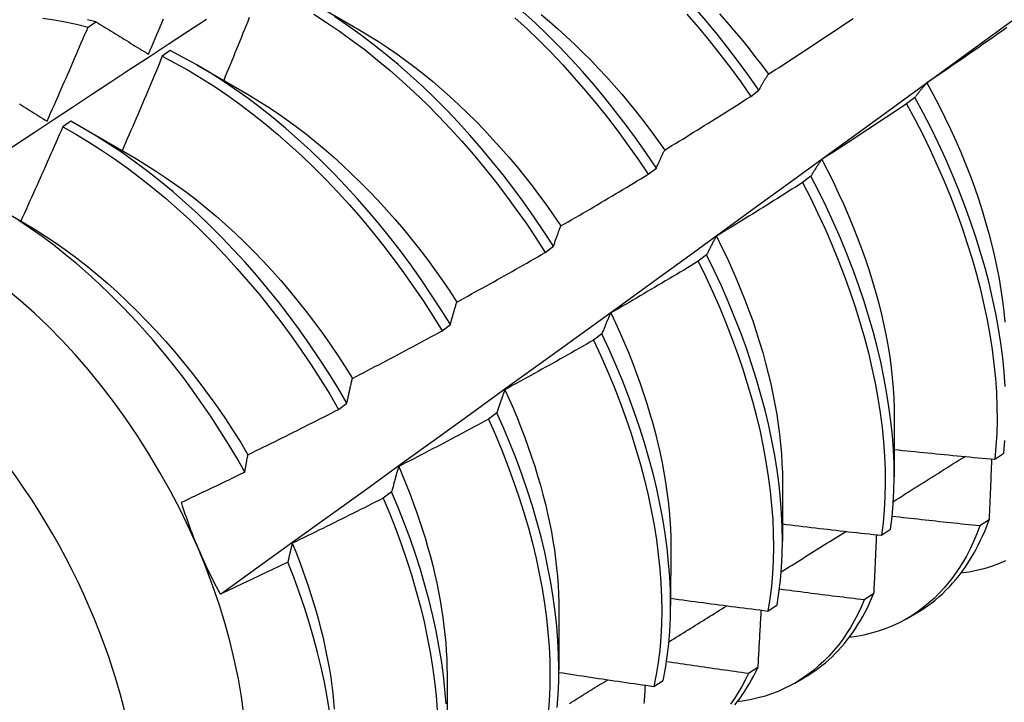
# Model space of a CAD drawing. Header units: inches. Extents: x 25 to 728, y 80 to 333.
# Tile 120 of 160: x 671.768 to 672.074, y 284.774 to 284.987. Entities that reach past the tile are written whole.
import ezdxf

# ---------------------------------------------------------------- set-up
doc = ezdxf.new("R2010")
doc.units = ezdxf.units.IN
doc.header["$MEASUREMENT"] = 0
doc.layers.add('Visible Edges(ANSI)', color=7, linetype='Continuous', lineweight=25)
doc.layers.add('Visible Tangent Edges(ANSI)', color=7, linetype='Continuous', lineweight=25)

msp = doc.modelspace()

# ---------------------------------------------------------------- linework, layer by layer
at = {"layer": 'Visible Edges(ANSI)'}
for p, q in [((671.85753, 284.99299), (671.8735, 284.98376)), ((671.78884, 284.98471), (671.79132, 284.98639)), ((671.81444, 284.97743), (671.81196, 284.97567)), ((671.82273, 284.97296), (671.8387, 284.96372)), ((671.99516, 284.96319), (671.99771, 284.96514)), ((672.04628, 284.96284), (672.04369, 284.96088)), ((671.78344, 284.95542), (671.78096, 284.95365)), ((671.78794, 284.95292), (671.8039, 284.94368)), ((671.96321, 284.9389), (671.96577, 284.94084)), ((672.01389, 284.93832), (672.0113, 284.93636)), ((671.76096, 284.92835), (671.7691, 284.92364)), ((671.93118, 284.91455), (671.93375, 284.9165)), ((671.98141, 284.91378), (671.97881, 284.91181)), ((671.89907, 284.89015), (671.90164, 284.8921)), ((671.94883, 284.88921), (671.94622, 284.88724)), ((671.86687, 284.8657), (671.86945, 284.86766)), ((671.91615, 284.86463), (671.91353, 284.86266)), ((672.03985, 284.86313), (672.03982, 284.84467)), ((672.07115, 284.85016), (672.07396, 284.85206)), ((672.00505, 284.84309), (672.00502, 284.82463)), ((671.88337, 284.84003), (671.88074, 284.83806)), ((672.06936, 284.83125), (672.06649, 284.8294)), ((672.03588, 284.82648), (672.03871, 284.82837)), ((671.97025, 284.82305), (671.97023, 284.80459)), ((672.03341, 284.8082), (672.03052, 284.80636)), ((672.00051, 284.80289), (672.00334, 284.80478)), ((671.93545, 284.80301), (671.93543, 284.78455)), ((672.0437, 284.80049), (672.04648, 284.80209)), ((671.99734, 284.78526), (671.99445, 284.78343)), ((671.90065, 284.78297), (671.90063, 284.76451)), ((671.96501, 284.77941), (671.96785, 284.78128)), ((672.0089, 284.78045), (672.01169, 284.78205))]:
    msp.add_line(p, q, dxfattribs=at)
at = {"layer": 'Visible Edges(ANSI)', "flags": 128}
for points in [[(671.99771, 284.96514), (671.99459, 284.96959), (671.99137, 284.97398), (671.98808, 284.97829), (671.98471, 284.98252), (671.98127, 284.98666), (671.97775, 284.99071)], [(671.7748, 284.98753), (671.77826, 284.98703), (671.78176, 284.9864), (671.78528, 284.98562), (671.78884, 284.98471)], [(671.83904, 284.98773), (671.83855, 284.98651), (671.83806, 284.98528), (671.83756, 284.98405), (671.83707, 284.98283), (671.83657, 284.9816), (671.83608, 284.98037), (671.83558, 284.97915), (671.83508, 284.97792), (671.83458, 284.9767), (671.83408, 284.97547), (671.83358, 284.97425), (671.83308, 284.97303), (671.83258, 284.9718), (671.83208, 284.97058), (671.83157, 284.96935), (671.83107, 284.96813)], [(671.85911, 284.98878), (671.86313, 284.9862), (671.86713, 284.98349), (671.87111, 284.98063), (671.87507, 284.97763), (671.87899, 284.9745), (671.88288, 284.97124), (671.88673, 284.96786), (671.89053, 284.96435), (671.89429, 284.96073), (671.89799, 284.95699), (671.90163, 284.95315), (671.90522, 284.9492), (671.90874, 284.94516), (671.91218, 284.94102), (671.91556, 284.9368), (671.91885, 284.93249), (671.92207, 284.9281), (671.9252, 284.92365), (671.92824, 284.91913), (671.93118, 284.91455)], [(671.93375, 284.9165), (671.93079, 284.92107), (671.92775, 284.92559), (671.92461, 284.93004), (671.92139, 284.93442), (671.91809, 284.93872), (671.91471, 284.94294), (671.91126, 284.94707), (671.90773, 284.95111), (671.90415, 284.95505), (671.9005, 284.95888), (671.89679, 284.96261), (671.89303, 284.96622), (671.88922, 284.96972), (671.88537, 284.9731), (671.88148, 284.97635), (671.87755, 284.97947), (671.8736, 284.98245), (671.86961, 284.9853), (671.86561, 284.98801)], [(671.92175, 284.98769), (671.92555, 284.98418), (671.92931, 284.98055), (671.93301, 284.97681), (671.93665, 284.97296), (671.94023, 284.969), (671.94374, 284.96495), (671.94718, 284.96081), (671.95055, 284.95658), (671.95384, 284.95227), (671.95705, 284.94788), (671.96018, 284.94342), (671.96321, 284.9389)], [(671.96577, 284.94084), (671.96273, 284.94536), (671.9596, 284.94982), (671.95638, 284.9542), (671.95309, 284.95851), (671.94971, 284.96273), (671.94626, 284.96687), (671.94274, 284.97091), (671.93916, 284.97485), (671.93551, 284.9787), (671.93181, 284.98243), (671.92805, 284.98605), (671.92425, 284.98956)], [(671.9299, 284.98866), (671.93253, 284.98645), (671.93514, 284.98417), (671.93773, 284.98184), (671.94029, 284.97944), (671.94282, 284.97698), (671.94533, 284.97446), (671.9478, 284.97189), (671.95024, 284.96925), (671.95265, 284.96657), (671.95502, 284.96383), (671.95735, 284.96105), (671.95964, 284.95821), (671.96189, 284.95534), (671.96409, 284.95242), (671.96626, 284.94946), (671.96838, 284.94646)], [(671.97524, 284.98881), (671.97875, 284.98475), (671.98218, 284.9806), (671.98555, 284.97637), (671.98884, 284.97205), (671.99204, 284.96766), (671.99516, 284.96319)], [(671.9854, 284.98886), (671.98768, 284.9863), (671.98993, 284.9837), (671.99215, 284.98105), (671.99433, 284.97837), (671.99647, 284.97564), (671.99858, 284.97288), (672.00064, 284.97007)], [(671.73027, 284.92423), (671.73623, 284.9282), (671.7422, 284.93217), (671.74816, 284.93614), (671.75413, 284.9401), (671.76009, 284.94405), (671.76606, 284.948), (671.77202, 284.95195), (671.77799, 284.95589), (671.78396, 284.95983), (671.78993, 284.96376), (671.7959, 284.96769), (671.80187, 284.97161), (671.80785, 284.97553), (671.81382, 284.97945), (671.81979, 284.98336), (671.82577, 284.98727)], [(671.77609, 284.95548), (671.77663, 284.95669), (671.77717, 284.95791), (671.77771, 284.95912), (671.77825, 284.96034), (671.77878, 284.96155), (671.77932, 284.96277), (671.77986, 284.96399), (671.78039, 284.9652), (671.78093, 284.96642), (671.78146, 284.96764), (671.78199, 284.96885), (671.78252, 284.97007), (671.78306, 284.97129), (671.78359, 284.97251), (671.78411, 284.97373), (671.78464, 284.97494), (671.78517, 284.97616), (671.7857, 284.97738), (671.78622, 284.9786), (671.78675, 284.97982), (671.78727, 284.98104), (671.78779, 284.98226), (671.78832, 284.98348), (671.78884, 284.98471)], [(671.79132, 284.98639), (671.78869, 284.98707)], [(671.79132, 284.98639), (671.792, 284.98598), (671.79267, 284.98556), (671.79335, 284.98515), (671.79402, 284.98473), (671.7947, 284.98431), (671.79537, 284.9839), (671.79605, 284.98348), (671.79673, 284.98306), (671.79741, 284.98264), (671.79809, 284.98222), (671.79877, 284.98181), (671.79945, 284.98139), (671.80013, 284.98096), (671.80082, 284.98054), (671.8015, 284.98012), (671.80219, 284.9797), (671.80287, 284.97928), (671.80356, 284.97886), (671.80425, 284.97843), (671.80494, 284.97801), (671.80563, 284.97758), (671.80632, 284.97716), (671.80701, 284.97673), (671.8077, 284.97631)], [(671.8077, 284.97631), (671.80822, 284.97753), (671.80874, 284.97875), (671.80925, 284.97997), (671.80977, 284.98119), (671.81029, 284.98242), (671.8108, 284.98364), (671.81132, 284.98486), (671.81183, 284.98609), (671.81234, 284.98731)], [(671.83005, 284.80817), (671.84136, 284.8163), (671.85265, 284.82442), (671.86394, 284.83255), (671.87521, 284.84068), (671.88648, 284.84881), (671.89773, 284.85693), (671.90897, 284.86506), (671.92021, 284.87318), (671.93143, 284.8813), (671.94264, 284.88942), (671.95385, 284.89754), (671.96504, 284.90566), (671.97622, 284.91377), (671.9874, 284.92189), (671.99856, 284.93), (672.00972, 284.93811), (672.02086, 284.94621), (672.032, 284.95432), (672.04313, 284.96242), (672.05425, 284.97051), (672.06536, 284.97861), (672.07646, 284.9867)], [(672.00064, 284.97007), (672.00175, 284.97079), (672.00285, 284.9715), (672.00396, 284.97221), (672.00506, 284.97293), (672.00617, 284.97364), (672.00727, 284.97436), (672.00837, 284.97508), (672.00948, 284.9758), (672.01058, 284.97652), (672.01168, 284.97724), (672.01278, 284.97796), (672.01388, 284.97868), (672.01498, 284.97941), (672.01608, 284.98013), (672.01718, 284.98086), (672.01827, 284.98158), (672.01937, 284.98231), (672.02046, 284.98304), (672.02156, 284.98377), (672.02265, 284.9845), (672.02375, 284.98523), (672.02484, 284.98597), (672.02593, 284.9867), (672.02703, 284.98743)], [(672.07492, 284.9846), (672.07384, 284.98384), (672.07276, 284.98308), (672.07168, 284.98232), (672.07061, 284.98156), (672.06953, 284.9808), (672.06844, 284.98005), (672.06736, 284.97929), (672.06628, 284.97854), (672.0652, 284.97778), (672.06412, 284.97703), (672.06303, 284.97628), (672.06195, 284.97553), (672.06086, 284.97478), (672.05978, 284.97403), (672.05869, 284.97329), (672.0576, 284.97254), (672.05651, 284.9718), (672.05543, 284.97105), (672.05434, 284.97031), (672.05325, 284.96957), (672.05216, 284.96883), (672.05107, 284.96809), (672.04997, 284.96735)], [(671.8735, 284.98376), (671.87637, 284.98206), (671.87924, 284.98027), (671.88209, 284.97839), (671.88494, 284.97644), (671.88777, 284.9744), (671.89058, 284.97228), (671.89338, 284.97008), (671.89615, 284.96781), (671.8989, 284.96546), (671.90163, 284.96303), (671.90433, 284.96054), (671.907, 284.95797), (671.90964, 284.95534), (671.91224, 284.95265), (671.91481, 284.9499), (671.91735, 284.94708), (671.91984, 284.94422), (671.92229, 284.9413), (671.92471, 284.93833), (671.92707, 284.93531), (671.92939, 284.93224), (671.93166, 284.92914), (671.93388, 284.92599), (671.93605, 284.92281)], [(671.81196, 284.97567), (671.81145, 284.97444), (671.81094, 284.97322), (671.81042, 284.97199), (671.80991, 284.97076), (671.8094, 284.96953), (671.80888, 284.9683), (671.80836, 284.96707), (671.80785, 284.96585), (671.80733, 284.96462), (671.80681, 284.96339), (671.80629, 284.96216), (671.80577, 284.96094), (671.80525, 284.95971), (671.80473, 284.95848), (671.80421, 284.95726), (671.80369, 284.95603), (671.80316, 284.95481), (671.80264, 284.95358), (671.80211, 284.95236), (671.80159, 284.95113), (671.80106, 284.94991), (671.80053, 284.94869), (671.8, 284.94746), (671.79947, 284.94624)], [(671.81196, 284.97567), (671.816, 284.97356), (671.82004, 284.9713), (671.82407, 284.96889), (671.82809, 284.96632), (671.8321, 284.96361), (671.83608, 284.96076), (671.84003, 284.95778), (671.84396, 284.95465), (671.84785, 284.9514), (671.8517, 284.94802), (671.85551, 284.94453), (671.85927, 284.94091), (671.86297, 284.93718), (671.86662, 284.93334), (671.87021, 284.9294), (671.87373, 284.92536), (671.87718, 284.92123), (671.88056, 284.91701), (671.88386, 284.91271), (671.88708, 284.90833), (671.89021, 284.90388), (671.89326, 284.89936), (671.89621, 284.89478), (671.89907, 284.89015)], [(671.90164, 284.8921), (671.89878, 284.89673), (671.89582, 284.9013), (671.89277, 284.90582), (671.88962, 284.91026), (671.8864, 284.91464), (671.88309, 284.91893), (671.87971, 284.92315), (671.87625, 284.92727), (671.87272, 284.9313), (671.86913, 284.93524), (671.86548, 284.93907), (671.86177, 284.94279), (671.85801, 284.9464), (671.8542, 284.94989), (671.85034, 284.95325), (671.84645, 284.9565), (671.84252, 284.95961), (671.83856, 284.96259), (671.83458, 284.96543), (671.83057, 284.96812), (671.82655, 284.97068), (671.82252, 284.97308), (671.81848, 284.97533), (671.81444, 284.97743)], [(671.99771, 284.96514), (671.99783, 284.96535), (671.99794, 284.96557), (671.99806, 284.96579), (671.99818, 284.966), (671.9983, 284.96622), (671.99842, 284.96643), (671.99854, 284.96664), (671.99866, 284.96685), (671.99878, 284.96706), (671.9989, 284.96727), (671.99902, 284.96748), (671.99914, 284.96768), (671.99926, 284.96789), (671.99939, 284.96809), (671.99951, 284.9683), (671.99963, 284.9685), (671.99976, 284.9687), (671.99988, 284.9689), (672.00001, 284.9691), (672.00013, 284.9693), (672.00026, 284.96949), (672.00039, 284.96969), (672.00051, 284.96988), (672.00064, 284.97007)], [(672.04997, 284.96735), (672.04981, 284.96717), (672.04965, 284.96699), (672.04949, 284.96682), (672.04934, 284.96664), (672.04918, 284.96646), (672.04902, 284.96628), (672.04886, 284.96609), (672.04871, 284.96591), (672.04855, 284.96573), (672.04839, 284.96554), (672.04824, 284.96535), (672.04809, 284.96517), (672.04793, 284.96498), (672.04778, 284.96479), (672.04763, 284.9646), (672.04747, 284.96441), (672.04732, 284.96421), (672.04717, 284.96402), (672.04702, 284.96383), (672.04687, 284.96363), (672.04672, 284.96343), (672.04658, 284.96324), (672.04643, 284.96304), (672.04628, 284.96284)], [(672.04997, 284.96735), (672.05192, 284.96379), (672.0538, 284.96021), (672.0556, 284.95661), (672.05733, 284.953), (672.05897, 284.94938), (672.06054, 284.94576), (672.06204, 284.94212), (672.06345, 284.93849), (672.06478, 284.93486), (672.06603, 284.93124), (672.0672, 284.92762), (672.06828, 284.92403), (672.06929, 284.92044), (672.07021, 284.91688), (672.07104, 284.91334), (672.07179, 284.90983), (672.07246, 284.90635), (672.07303, 284.90291), (672.07352, 284.8995), (672.07393, 284.89614), (672.07424, 284.89282)], [(671.83869, 284.96372), (671.8417, 284.96193), (671.84469, 284.96004), (671.84768, 284.95806), (671.85065, 284.95598), (671.85361, 284.95382), (671.85655, 284.95157), (671.85947, 284.94923), (671.86237, 284.94681), (671.86524, 284.94432), (671.86809, 284.94174), (671.8709, 284.9391), (671.87369, 284.93638), (671.87643, 284.93359), (671.87914, 284.93073), (671.88181, 284.92782), (671.88444, 284.92484), (671.88702, 284.9218), (671.88956, 284.9187), (671.89205, 284.91555), (671.89448, 284.91235), (671.89686, 284.90911), (671.89918, 284.90581), (671.90144, 284.90248), (671.90365, 284.8991)], [(671.96838, 284.94646), (671.9695, 284.94715), (671.97062, 284.94784), (671.97174, 284.94852), (671.97287, 284.94921), (671.97399, 284.9499), (671.97511, 284.95059), (671.97623, 284.95128), (671.97734, 284.95198), (671.97846, 284.95267), (671.97958, 284.95336), (671.9807, 284.95406), (671.98181, 284.95476), (671.98293, 284.95545), (671.98404, 284.95615), (671.98516, 284.95685), (671.98627, 284.95755), (671.98738, 284.95825), (671.9885, 284.95896), (671.98961, 284.95966), (671.99072, 284.96036), (671.99183, 284.96107), (671.99294, 284.96178), (671.99405, 284.96248), (671.99516, 284.96319)], [(671.76745, 284.96082), (671.76811, 284.96041), (671.76877, 284.96), (671.76943, 284.95959), (671.77009, 284.95919), (671.77076, 284.95878), (671.77142, 284.95837), (671.77209, 284.95795), (671.77275, 284.95754), (671.77342, 284.95713), (671.77408, 284.95672), (671.77475, 284.95631), (671.77542, 284.95589), (671.77609, 284.95548)], [(672.04369, 284.96088), (672.0426, 284.96014), (672.0415, 284.95941), (672.04041, 284.95867), (672.03931, 284.95794), (672.03822, 284.95721), (672.03712, 284.95648), (672.03602, 284.95575), (672.03492, 284.95502), (672.03382, 284.95429), (672.03272, 284.95356), (672.03162, 284.95284), (672.03052, 284.95211), (672.02942, 284.95139), (672.02832, 284.95067), (672.02721, 284.94994), (672.02611, 284.94922), (672.02501, 284.9485), (672.0239, 284.94779), (672.02279, 284.94707), (672.02169, 284.94635), (672.02058, 284.94564), (672.01947, 284.94492), (672.01837, 284.94421), (672.01726, 284.9435)], [(672.04369, 284.96088), (672.04624, 284.95611), (672.04869, 284.95132), (672.05102, 284.9465), (672.05324, 284.94167), (672.05535, 284.93681), (672.05733, 284.93196), (672.0592, 284.9271), (672.06094, 284.92225), (672.06256, 284.9174), (672.06406, 284.91258), (672.06542, 284.90778), (672.06666, 284.90301), (672.06777, 284.89827), (672.06874, 284.89358), (672.06959, 284.88893), (672.0703, 284.88433), (672.07087, 284.8798), (672.07132, 284.87533), (672.07162, 284.87093), (672.0718, 284.8666), (672.07183, 284.86236), (672.07174, 284.8582), (672.07151, 284.85413), (672.07115, 284.85016)], [(672.07439, 284.87286), (672.07407, 284.87726), (672.07362, 284.88174), (672.07303, 284.88628), (672.07231, 284.89088), (672.07146, 284.89553), (672.07047, 284.90023), (672.06935, 284.90497), (672.06811, 284.90974), (672.06673, 284.91454), (672.06523, 284.91937), (672.0636, 284.92421), (672.06185, 284.92907), (672.05997, 284.93393), (672.05798, 284.93878), (672.05586, 284.94363), (672.05363, 284.94847), (672.05129, 284.95329), (672.04884, 284.95808), (672.04628, 284.96284)], [(671.86945, 284.86766), (671.86668, 284.87234), (671.86381, 284.87696), (671.86084, 284.88153), (671.85778, 284.88604), (671.85464, 284.89049), (671.85141, 284.89485), (671.8481, 284.89915), (671.84471, 284.90336), (671.84125, 284.90747), (671.83772, 284.9115), (671.83412, 284.91543), (671.83046, 284.91925), (671.82675, 284.92297), (671.82298, 284.92657), (671.81917, 284.93005), (671.81531, 284.93341), (671.81142, 284.93665), (671.80749, 284.93975), (671.80353, 284.94272), (671.79954, 284.94555), (671.79554, 284.94824), (671.79152, 284.95078), (671.78748, 284.95318), (671.78344, 284.95542)], [(671.78096, 284.95365), (671.78043, 284.95243), (671.77989, 284.9512), (671.77936, 284.94998), (671.77882, 284.94875), (671.77828, 284.94753), (671.77774, 284.94631), (671.7772, 284.94508), (671.77666, 284.94386), (671.77612, 284.94264), (671.77558, 284.94141), (671.77504, 284.94019), (671.7745, 284.93897), (671.77395, 284.93775), (671.77341, 284.93653), (671.77286, 284.9353), (671.77231, 284.93408), (671.77177, 284.93286), (671.77122, 284.93164), (671.77067, 284.93042), (671.77012, 284.9292), (671.76957, 284.92798), (671.76902, 284.92676), (671.76847, 284.92554), (671.76791, 284.92433)], [(671.78096, 284.95365), (671.785, 284.9514), (671.78903, 284.94899), (671.79306, 284.94644), (671.79706, 284.94374), (671.80104, 284.9409), (671.805, 284.93792), (671.80893, 284.9348), (671.81282, 284.93156), (671.81668, 284.92819), (671.82049, 284.9247), (671.82425, 284.92109), (671.82796, 284.91736), (671.83161, 284.91353), (671.8352, 284.9096), (671.83872, 284.90556), (671.84218, 284.90144), (671.84556, 284.89722), (671.84887, 284.89293), (671.85209, 284.88855), (671.85523, 284.8841), (671.85828, 284.87959), (671.86124, 284.87501), (671.86411, 284.87038), (671.86687, 284.8657)], [(671.96577, 284.94084), (671.96587, 284.94109), (671.96598, 284.94133), (671.96608, 284.94158), (671.96619, 284.94182), (671.96629, 284.94207), (671.9664, 284.94231), (671.9665, 284.94255), (671.96661, 284.94279), (671.96672, 284.94303), (671.96683, 284.94326), (671.96693, 284.9435), (671.96704, 284.94373), (671.96715, 284.94397), (671.96726, 284.9442), (671.96737, 284.94443), (671.96748, 284.94466), (671.96759, 284.94489), (671.9677, 284.94512), (671.96781, 284.94535), (671.96792, 284.94557), (671.96804, 284.9458), (671.96815, 284.94602), (671.96826, 284.94624), (671.96838, 284.94646)], [(671.8039, 284.94368), (671.80704, 284.9418), (671.81018, 284.93983), (671.8133, 284.93775), (671.81641, 284.93557), (671.81951, 284.9333), (671.82258, 284.93094), (671.82563, 284.92848), (671.82865, 284.92593), (671.83164, 284.9233), (671.8346, 284.92058), (671.83753, 284.91778), (671.84042, 284.91491), (671.84326, 284.91195), (671.84606, 284.90892), (671.84882, 284.90582), (671.85153, 284.90266), (671.85419, 284.89943), (671.85679, 284.89614), (671.85934, 284.89279), (671.86183, 284.8894), (671.86426, 284.88595), (671.86663, 284.88246), (671.86893, 284.87892), (671.87117, 284.87535)], [(672.01726, 284.9435), (672.01711, 284.94329), (672.01696, 284.94309), (672.01682, 284.94288), (672.01667, 284.94268), (672.01653, 284.94247), (672.01639, 284.94226), (672.01624, 284.94205), (672.0161, 284.94184), (672.01596, 284.94163), (672.01582, 284.94141), (672.01568, 284.9412), (672.01553, 284.94098), (672.01539, 284.94077), (672.01526, 284.94055), (672.01512, 284.94033), (672.01498, 284.94011), (672.01484, 284.93989), (672.0147, 284.93967), (672.01457, 284.93945), (672.01443, 284.93923), (672.0143, 284.939), (672.01416, 284.93878), (672.01403, 284.93855), (672.01389, 284.93832)], [(672.01726, 284.9435), (672.01905, 284.94007), (672.02077, 284.93664), (672.02242, 284.93318), (672.02401, 284.92972), (672.02552, 284.92625), (672.02697, 284.92278), (672.02834, 284.91931), (672.02965, 284.91584), (672.03087, 284.91237), (672.03203, 284.90891), (672.0331, 284.90547), (672.0341, 284.90204), (672.03503, 284.89863), (672.03587, 284.89523), (672.03664, 284.89187), (672.03732, 284.88853), (672.03792, 284.88522), (672.03844, 284.88194), (672.03888, 284.8787), (672.03924, 284.8755), (672.03951, 284.87234), (672.03971, 284.86922), (672.03982, 284.86615), (672.03985, 284.86313)], [(671.93605, 284.92281), (671.93719, 284.92346), (671.93832, 284.92412), (671.93946, 284.92478), (671.9406, 284.92545), (671.94173, 284.92611), (671.94287, 284.92677), (671.94401, 284.92744), (671.94514, 284.9281), (671.94627, 284.92877), (671.94741, 284.92944), (671.94854, 284.93011), (671.94967, 284.93078), (671.95081, 284.93145), (671.95194, 284.93212), (671.95307, 284.93279), (671.9542, 284.93347), (671.95533, 284.93414), (671.95645, 284.93482), (671.95758, 284.93549), (671.95871, 284.93617), (671.95984, 284.93685), (671.96096, 284.93753), (671.96209, 284.93821), (671.96321, 284.9389)], [(672.0113, 284.93636), (672.01019, 284.93565), (672.00907, 284.93494), (672.00796, 284.93423), (672.00685, 284.93353), (672.00574, 284.93282), (672.00462, 284.93212), (672.00351, 284.93142), (672.00239, 284.93071), (672.00127, 284.93001), (672.00016, 284.92931), (671.99904, 284.92861), (671.99792, 284.92792), (671.9968, 284.92722), (671.99568, 284.92652), (671.99456, 284.92583), (671.99344, 284.92513), (671.99232, 284.92444), (671.9912, 284.92375), (671.99008, 284.92306), (671.98896, 284.92237), (671.98783, 284.92168), (671.98671, 284.92099), (671.98558, 284.92031), (671.98446, 284.91962)], [(672.0113, 284.93636), (672.01375, 284.93157), (672.01609, 284.92675), (672.01831, 284.92191), (672.02043, 284.91706), (672.02242, 284.91221), (672.02429, 284.90735), (672.02604, 284.90249), (672.02767, 284.89765), (672.02917, 284.89283), (672.03055, 284.88802), (672.03179, 284.88325), (672.03291, 284.87851), (672.03389, 284.87381), (672.03474, 284.86916), (672.03546, 284.86457), (672.03604, 284.86003), (672.03649, 284.85555), (672.03681, 284.85115), (672.03699, 284.84681), (672.03704, 284.84257), (672.03695, 284.8384), (672.03673, 284.83433), (672.03637, 284.83035), (672.03588, 284.82648)], [(672.03871, 284.82837), (672.03919, 284.83225), (672.03953, 284.83624), (672.03974, 284.84032), (672.03982, 284.84449), (672.03977, 284.84874), (672.03957, 284.85308), (672.03925, 284.85749), (672.03879, 284.86197), (672.03819, 284.86651), (672.03747, 284.87111), (672.0366, 284.87577), (672.03561, 284.88047), (672.03449, 284.88521), (672.03323, 284.88999), (672.03185, 284.89479), (672.03034, 284.89962), (672.0287, 284.90446), (672.02694, 284.90932), (672.02506, 284.91418), (672.02306, 284.91903), (672.02093, 284.92388), (672.0187, 284.92872), (672.01635, 284.93353), (672.01389, 284.93832)], [(671.83765, 284.84618), (671.83516, 284.85055), (671.83258, 284.85488), (671.82991, 284.85916), (671.82716, 284.86338), (671.82432, 284.86755), (671.82141, 284.87166), (671.81841, 284.8757), (671.81535, 284.87965), (671.81223, 284.88353), (671.80905, 284.88731), (671.80581, 284.891), (671.80251, 284.89459), (671.79916, 284.89809), (671.79577, 284.90149), (671.79232, 284.90477), (671.78884, 284.90795), (671.78531, 284.91102), (671.78174, 284.91397), (671.77815, 284.9168), (671.77455, 284.91949), (671.77092, 284.92205), (671.76728, 284.92448)], [(671.7691, 284.92364), (671.77238, 284.92169), (671.77565, 284.91962), (671.77891, 284.91745), (671.78214, 284.91516), (671.78536, 284.91277), (671.78856, 284.91028), (671.79173, 284.90768), (671.79487, 284.90499), (671.79797, 284.9022), (671.80104, 284.89932), (671.80408, 284.89635), (671.80707, 284.8933), (671.81001, 284.89017), (671.81291, 284.88696), (671.81576, 284.88368), (671.81855, 284.88034), (671.82129, 284.87693), (671.82397, 284.87346), (671.82658, 284.86993), (671.82914, 284.86635), (671.83162, 284.86272), (671.83403, 284.85904), (671.83637, 284.85533), (671.83863, 284.85157)], [(671.93375, 284.9165), (671.93384, 284.91677), (671.93393, 284.91705), (671.93402, 284.91732), (671.93412, 284.91759), (671.93421, 284.91786), (671.9343, 284.91813), (671.93439, 284.9184), (671.93449, 284.91867), (671.93458, 284.91894), (671.93468, 284.9192), (671.93477, 284.91947), (671.93487, 284.91973), (671.93496, 284.91999), (671.93506, 284.92025), (671.93516, 284.92051), (671.93525, 284.92077), (671.93535, 284.92103), (671.93545, 284.92129), (671.93555, 284.92154), (671.93565, 284.9218), (671.93575, 284.92205), (671.93585, 284.9223), (671.93595, 284.92256), (671.93605, 284.92281)], [(671.98446, 284.91962), (671.98433, 284.91939), (671.98419, 284.91916), (671.98406, 284.91892), (671.98393, 284.91869), (671.9838, 284.91845), (671.98367, 284.91822), (671.98354, 284.91798), (671.98341, 284.91774), (671.98328, 284.9175), (671.98315, 284.91726), (671.98302, 284.91702), (671.9829, 284.91678), (671.98277, 284.91653), (671.98264, 284.91629), (671.98252, 284.91604), (671.98239, 284.91579), (671.98227, 284.91555), (671.98214, 284.9153), (671.98202, 284.91505), (671.9819, 284.91479), (671.98177, 284.91454), (671.98165, 284.91429), (671.98153, 284.91403), (671.98141, 284.91378)], [(671.98446, 284.91962), (671.9861, 284.91634), (671.98767, 284.91305), (671.98919, 284.90975), (671.99064, 284.90645), (671.99202, 284.90314), (671.99334, 284.89983), (671.99459, 284.89653), (671.99578, 284.89322), (671.99689, 284.88993), (671.99793, 284.88664), (671.9989, 284.88337), (671.9998, 284.88011), (672.00063, 284.87687), (672.00139, 284.87365), (672.00208, 284.87045), (672.0027, 284.86728), (672.00324, 284.86413), (672.00372, 284.86101), (672.00412, 284.85793), (672.00445, 284.85488), (672.0047, 284.85187), (672.00489, 284.8489), (672.005, 284.84597), (672.00503, 284.84309)], [(671.90365, 284.8991), (671.9048, 284.89973), (671.90595, 284.90036), (671.90711, 284.901), (671.90826, 284.90163), (671.90941, 284.90227), (671.91056, 284.90291), (671.91171, 284.90354), (671.91286, 284.90418), (671.91401, 284.90482), (671.91516, 284.90546), (671.91631, 284.90611), (671.91746, 284.90675), (671.9186, 284.90739), (671.91975, 284.90804), (671.9209, 284.90868), (671.92204, 284.90933), (671.92319, 284.90998), (671.92433, 284.91063), (671.92548, 284.91128), (671.92662, 284.91193), (671.92776, 284.91258), (671.9289, 284.91324), (671.93004, 284.91389), (671.93118, 284.91455)], [(671.97881, 284.91181), (671.97768, 284.91113), (671.97655, 284.91045), (671.97542, 284.90977), (671.97429, 284.90909), (671.97316, 284.90841), (671.97203, 284.90774), (671.9709, 284.90706), (671.96977, 284.90638), (671.96864, 284.90571), (671.9675, 284.90504), (671.96637, 284.90437), (671.96523, 284.90369), (671.9641, 284.90303), (671.96296, 284.90236), (671.96183, 284.90169), (671.96069, 284.90102), (671.95955, 284.90036), (671.95842, 284.89969), (671.95728, 284.89903), (671.95614, 284.89837), (671.955, 284.89771), (671.95386, 284.89705), (671.95272, 284.89639), (671.95158, 284.89573)], [(671.97881, 284.91181), (671.98115, 284.907), (671.98339, 284.90216), (671.98551, 284.89731), (671.98751, 284.89246), (671.98939, 284.8876), (671.99115, 284.88274), (671.99278, 284.8779), (671.99429, 284.87307), (671.99567, 284.86827), (671.99692, 284.86349), (671.99805, 284.85875), (671.99904, 284.85405), (671.9999, 284.8494), (672.00062, 284.8448), (672.00121, 284.84025), (672.00167, 284.83577), (672.002, 284.83137), (672.00219, 284.82703), (672.00224, 284.82278), (672.00216, 284.81861), (672.00195, 284.81453), (672.0016, 284.81055), (672.00112, 284.80667), (672.00051, 284.80289)], [(672.00334, 284.80478), (672.00394, 284.80856), (672.00441, 284.81245), (672.00475, 284.81644), (672.00495, 284.82052), (672.00502, 284.8247), (672.00496, 284.82896), (672.00476, 284.8333), (672.00443, 284.83771), (672.00396, 284.8422), (672.00336, 284.84674), (672.00262, 284.85135), (672.00175, 284.85601), (672.00075, 284.86071), (671.99962, 284.86545), (671.99835, 284.87023), (671.99696, 284.87504), (671.99544, 284.87987), (671.9938, 284.88471), (671.99203, 284.88957), (671.99014, 284.89442), (671.98813, 284.89928), (671.98601, 284.90413), (671.98376, 284.90896), (671.98141, 284.91378)], [(671.90164, 284.8921), (671.90172, 284.8924), (671.9018, 284.89271), (671.90188, 284.89301), (671.90196, 284.89331), (671.90204, 284.89361), (671.90212, 284.89391), (671.9022, 284.89421), (671.90229, 284.89451), (671.90237, 284.8948), (671.90245, 284.8951), (671.90253, 284.89539), (671.90262, 284.89568), (671.9027, 284.89597), (671.90278, 284.89626), (671.90287, 284.89655), (671.90295, 284.89684), (671.90304, 284.89713), (671.90312, 284.89741), (671.90321, 284.8977), (671.9033, 284.89798), (671.90338, 284.89826), (671.90347, 284.89854), (671.90356, 284.89882), (671.90365, 284.8991)], [(671.95158, 284.89573), (671.95146, 284.89547), (671.95134, 284.89521), (671.95122, 284.89495), (671.9511, 284.89468), (671.95098, 284.89442), (671.95086, 284.89416), (671.95074, 284.89389), (671.95063, 284.89362), (671.95051, 284.89336), (671.9504, 284.89309), (671.95028, 284.89282), (671.95017, 284.89255), (671.95005, 284.89227), (671.94994, 284.892), (671.94983, 284.89173), (671.94971, 284.89145), (671.9496, 284.89118), (671.94949, 284.8909), (671.94938, 284.89062), (671.94927, 284.89034), (671.94916, 284.89006), (671.94905, 284.88978), (671.94894, 284.88949), (671.94883, 284.88921)], [(671.95158, 284.89573), (671.95306, 284.8926), (671.95449, 284.88946), (671.95586, 284.88632), (671.95718, 284.88317), (671.95843, 284.88003), (671.95962, 284.87688), (671.96075, 284.87374), (671.96182, 284.8706), (671.96283, 284.86747), (671.96378, 284.86435), (671.96467, 284.86124), (671.96549, 284.85815), (671.96625, 284.85508), (671.96694, 284.85202), (671.96757, 284.84899), (671.96814, 284.84598), (671.96864, 284.84299), (671.96907, 284.84004), (671.96944, 284.83711), (671.96974, 284.83422), (671.96997, 284.83137), (671.97014, 284.82855), (671.97024, 284.82577), (671.97026, 284.82304)], [(671.87117, 284.87535), (671.87234, 284.87596), (671.87351, 284.87656), (671.87468, 284.87717), (671.87585, 284.87778), (671.87701, 284.87839), (671.87818, 284.879), (671.87934, 284.87961), (671.88051, 284.88022), (671.88167, 284.88083), (671.88284, 284.88144), (671.884, 284.88206), (671.88516, 284.88267), (671.88633, 284.88329), (671.88749, 284.88391), (671.88865, 284.88453), (671.88981, 284.88515), (671.89097, 284.88577), (671.89213, 284.88639), (671.89329, 284.88702), (671.89444, 284.88764), (671.8956, 284.88826), (671.89676, 284.88889), (671.89792, 284.88952), (671.89907, 284.89015)], [(671.94622, 284.88724), (671.94508, 284.88659), (671.94393, 284.88594), (671.94279, 284.88528), (671.94164, 284.88463), (671.94049, 284.88398), (671.93935, 284.88333), (671.9382, 284.88268), (671.93705, 284.88203), (671.9359, 284.88139), (671.93476, 284.88074), (671.93361, 284.8801), (671.93246, 284.87946), (671.93131, 284.87881), (671.93015, 284.87817), (671.929, 284.87753), (671.92785, 284.87689), (671.9267, 284.87625), (671.92554, 284.87562), (671.92439, 284.87498), (671.92323, 284.87435), (671.92208, 284.87371), (671.92092, 284.87308), (671.91977, 284.87245), (671.91861, 284.87182)], [(671.94622, 284.88724), (671.94846, 284.88241), (671.95058, 284.87756), (671.95259, 284.8727), (671.95448, 284.86785), (671.95625, 284.86299), (671.95789, 284.85815), (671.9594, 284.85332), (671.96079, 284.84851), (671.96205, 284.84374), (671.96318, 284.83899), (671.96418, 284.83429), (671.96505, 284.82963), (671.96578, 284.82503), (671.96638, 284.82048), (671.96685, 284.816), (671.96718, 284.81159), (671.96738, 284.80725), (671.96744, 284.80299), (671.96737, 284.79881), (671.96716, 284.79473), (671.96682, 284.79074), (671.96635, 284.78686), (671.96575, 284.78308), (671.96501, 284.77941)], [(671.96785, 284.78128), (671.96858, 284.78496), (671.96918, 284.78875), (671.96964, 284.79264), (671.96997, 284.79664), (671.97016, 284.80073), (671.97023, 284.80491), (671.97015, 284.80917), (671.96995, 284.81352), (671.9696, 284.81794), (671.96913, 284.82243), (671.96852, 284.82698), (671.96777, 284.83159), (671.9669, 284.83625), (671.96589, 284.84095), (671.96475, 284.8457), (671.96348, 284.85048), (671.96208, 284.85528), (671.96055, 284.86011), (671.9589, 284.86496), (671.95713, 284.86981), (671.95523, 284.87467), (671.95321, 284.87953), (671.95108, 284.88438), (671.94883, 284.88921)], [(671.86945, 284.86766), (671.86952, 284.868), (671.86959, 284.86833), (671.86965, 284.86866), (671.86972, 284.86899), (671.86979, 284.86932), (671.86986, 284.86965), (671.86993, 284.86997), (671.87, 284.8703), (671.87007, 284.87062), (671.87014, 284.87095), (671.87021, 284.87127), (671.87028, 284.87159), (671.87036, 284.87191), (671.87043, 284.87223), (671.8705, 284.87255), (671.87058, 284.87286), (671.87065, 284.87318), (671.87072, 284.87349), (671.8708, 284.87381), (671.87087, 284.87412), (671.87095, 284.87443), (671.87102, 284.87474), (671.8711, 284.87505), (671.87117, 284.87535)], [(671.91861, 284.87182), (671.9185, 284.87153), (671.91839, 284.87124), (671.91829, 284.87095), (671.91818, 284.87066), (671.91807, 284.87037), (671.91797, 284.87008), (671.91786, 284.86979), (671.91776, 284.86949), (671.91765, 284.86919), (671.91755, 284.8689), (671.91745, 284.8686), (671.91734, 284.8683), (671.91724, 284.868), (671.91714, 284.8677), (671.91704, 284.8674), (671.91694, 284.86709), (671.91684, 284.86679), (671.91674, 284.86648), (671.91664, 284.86618), (671.91654, 284.86587), (671.91644, 284.86556), (671.91634, 284.86525), (671.91625, 284.86494), (671.91615, 284.86463)], [(671.91861, 284.87182), (671.91996, 284.86884), (671.92125, 284.86586), (671.9225, 284.86287), (671.92369, 284.85988), (671.92482, 284.8569), (671.9259, 284.85392), (671.92693, 284.85094), (671.9279, 284.84797), (671.92882, 284.84501), (671.92968, 284.84206), (671.93047, 284.83913), (671.93122, 284.83621), (671.9319, 284.8333), (671.93252, 284.83042), (671.93308, 284.82756), (671.93358, 284.82472), (671.93402, 284.8219), (671.93441, 284.81911), (671.93473, 284.81635), (671.93499, 284.81361), (671.9352, 284.81091), (671.93534, 284.80825), (671.93542, 284.80561), (671.93545, 284.80302)], [(671.83863, 284.85157), (671.83981, 284.85215), (671.84099, 284.85273), (671.84217, 284.8533), (671.84336, 284.85388), (671.84454, 284.85447), (671.84572, 284.85505), (671.8469, 284.85563), (671.84808, 284.85621), (671.84925, 284.8568), (671.85043, 284.85739), (671.85161, 284.85797), (671.85279, 284.85856), (671.85396, 284.85915), (671.85514, 284.85974), (671.85632, 284.86033), (671.85749, 284.86093), (671.85867, 284.86152), (671.85984, 284.86211), (671.86101, 284.86271), (671.86219, 284.86331), (671.86336, 284.8639), (671.86453, 284.8645), (671.8657, 284.8651), (671.86687, 284.8657)], [(671.91353, 284.86266), (671.91237, 284.86203), (671.91121, 284.8614), (671.91005, 284.86078), (671.90889, 284.86016), (671.90773, 284.85953), (671.90657, 284.85891), (671.9054, 284.85829), (671.90424, 284.85767), (671.90308, 284.85705), (671.90191, 284.85643), (671.90075, 284.85582), (671.89958, 284.8552), (671.89842, 284.85459), (671.89725, 284.85397), (671.89608, 284.85336), (671.89492, 284.85275), (671.89375, 284.85214), (671.89258, 284.85153), (671.89141, 284.85092), (671.89024, 284.85032), (671.88907, 284.84971), (671.8879, 284.84911), (671.88673, 284.8485), (671.88556, 284.8479)], [(671.91353, 284.86266), (671.91566, 284.85781), (671.91768, 284.85295), (671.91957, 284.8481), (671.92135, 284.84324), (671.92299, 284.8384), (671.92452, 284.83357), (671.92592, 284.82876), (671.92718, 284.82398), (671.92832, 284.81923), (671.92933, 284.81453), (671.9302, 284.80987), (671.93095, 284.80526), (671.93155, 284.80071), (671.93203, 284.79622), (671.93237, 284.79181), (671.93257, 284.78746), (671.93264, 284.7832), (671.93258, 284.77902), (671.93238, 284.77493), (671.93205, 284.77094)], [(671.93486, 284.77284), (671.93518, 284.77684), (671.93537, 284.78093), (671.93543, 284.78512), (671.93535, 284.78939), (671.93513, 284.79374), (671.93478, 284.79816), (671.9343, 284.80266), (671.93368, 284.80721), (671.93293, 284.81182), (671.93204, 284.81648), (671.93102, 284.82119), (671.92988, 284.82594), (671.9286, 284.83072), (671.92719, 284.83553), (671.92566, 284.84036), (671.924, 284.84521), (671.92222, 284.85006), (671.92031, 284.85492), (671.91829, 284.85978), (671.91615, 284.86463)], [(672.07396, 284.85206), (672.07431, 284.85604)], [(672.03983, 284.85319), (672.04114, 284.85306), (672.04244, 284.85292), (672.04374, 284.85279), (672.04505, 284.85265), (672.04635, 284.85252), (672.04765, 284.85239), (672.04896, 284.85226), (672.05026, 284.85213), (672.05157, 284.852), (672.05287, 284.85187), (672.05417, 284.85174), (672.05548, 284.85162), (672.05678, 284.85149), (672.05809, 284.85137), (672.05939, 284.85124), (672.0607, 284.85112), (672.062, 284.851), (672.06331, 284.85087), (672.06462, 284.85075), (672.06592, 284.85063), (672.06723, 284.85051), (672.06853, 284.8504), (672.06984, 284.85028), (672.07115, 284.85016)], [(671.83765, 284.84618), (671.83769, 284.84641), (671.83773, 284.84664), (671.83777, 284.84687), (671.83781, 284.8471), (671.83785, 284.84732), (671.83789, 284.84755), (671.83793, 284.84778), (671.83797, 284.84801), (671.83801, 284.84823), (671.83805, 284.84846), (671.83809, 284.84868), (671.83813, 284.84891), (671.83817, 284.84913), (671.83821, 284.84936), (671.83825, 284.84958), (671.83829, 284.8498), (671.83833, 284.85003), (671.83837, 284.85025), (671.83842, 284.85047), (671.83846, 284.85069), (671.8385, 284.85091), (671.83854, 284.85113), (671.83858, 284.85135), (671.83863, 284.85157)], [(672.03958, 284.83702), (672.04051, 284.8376), (672.04143, 284.83818), (672.04236, 284.83876), (672.04328, 284.83935), (672.04421, 284.83993), (672.04513, 284.84051), (672.04606, 284.8411), (672.04698, 284.84168), (672.04791, 284.84226), (672.04883, 284.84284), (672.04976, 284.84343), (672.05068, 284.84401), (672.05161, 284.8446), (672.05253, 284.84518), (672.05346, 284.84576), (672.05438, 284.84635), (672.05531, 284.84693), (672.05623, 284.84751), (672.05715, 284.8481), (672.05808, 284.84868), (672.059, 284.84927), (672.05993, 284.84985), (672.06085, 284.85043), (672.06177, 284.85102)], [(672.07014, 284.85025), (672.07011, 284.84946), (672.07008, 284.84868), (672.07005, 284.84789), (672.07001, 284.8471), (672.06998, 284.84631), (672.06995, 284.84553), (672.06992, 284.84474), (672.06989, 284.84395), (672.06986, 284.84316), (672.06982, 284.84237), (672.06979, 284.84158), (672.06976, 284.84078), (672.06973, 284.83999), (672.06969, 284.8392), (672.06966, 284.83841), (672.06963, 284.83761), (672.0696, 284.83682), (672.06956, 284.83603), (672.06953, 284.83523), (672.0695, 284.83444), (672.06946, 284.83364), (672.06943, 284.83284), (672.06939, 284.83205), (672.06936, 284.83125)], [(671.88556, 284.8479), (671.88546, 284.84758), (671.88536, 284.84727), (671.88527, 284.84695), (671.88517, 284.84663), (671.88508, 284.84631), (671.88498, 284.84599), (671.88489, 284.84567), (671.8848, 284.84534), (671.8847, 284.84502), (671.88461, 284.84469), (671.88452, 284.84437), (671.88443, 284.84404), (671.88434, 284.84371), (671.88425, 284.84338), (671.88416, 284.84305), (671.88407, 284.84272), (671.88398, 284.84239), (671.88389, 284.84205), (671.8838, 284.84172), (671.88371, 284.84138), (671.88363, 284.84105), (671.88354, 284.84071), (671.88345, 284.84037), (671.88337, 284.84003)], [(671.88556, 284.8479), (671.88677, 284.84508), (671.88793, 284.84226), (671.88904, 284.83944), (671.89011, 284.83662), (671.89112, 284.8338), (671.89208, 284.83099), (671.893, 284.82818), (671.89386, 284.82538), (671.89467, 284.8226), (671.89543, 284.81982), (671.89614, 284.81705), (671.89679, 284.8143), (671.8974, 284.81157), (671.89795, 284.80885), (671.89846, 284.80615), (671.89891, 284.80347), (671.89931, 284.80082), (671.89965, 284.79818), (671.89995, 284.79558), (671.90019, 284.793), (671.90038, 284.79044), (671.90051, 284.78792), (671.90059, 284.78543), (671.90062, 284.78297)], [(671.8179, 284.83674), (671.81873, 284.83713), (671.81955, 284.83752), (671.82038, 284.83791), (671.8212, 284.8383), (671.82203, 284.83868), (671.82285, 284.83907), (671.82368, 284.83946), (671.8245, 284.83986), (671.82532, 284.84025), (671.82615, 284.84064), (671.82697, 284.84103), (671.82779, 284.84142), (671.82862, 284.84182), (671.82944, 284.84221), (671.83026, 284.8426), (671.83108, 284.843), (671.83191, 284.84339), (671.83273, 284.84379), (671.83355, 284.84419), (671.83437, 284.84458), (671.83519, 284.84498), (671.83601, 284.84538), (671.83683, 284.84578), (671.83765, 284.84618)], [(671.88074, 284.83806), (671.87957, 284.83746), (671.87839, 284.83686), (671.87722, 284.83626), (671.87604, 284.83567), (671.87487, 284.83507), (671.87369, 284.83448), (671.87251, 284.83389), (671.87133, 284.83329), (671.87015, 284.8327), (671.86898, 284.83211), (671.8678, 284.83153), (671.86662, 284.83094), (671.86543, 284.83035), (671.86425, 284.82977), (671.86307, 284.82918), (671.86189, 284.8286), (671.86071, 284.82802), (671.85952, 284.82744), (671.85834, 284.82686), (671.85716, 284.82628), (671.85597, 284.8257), (671.85478, 284.82512), (671.8536, 284.82455), (671.85241, 284.82397)], [(671.88074, 284.83806), (671.88276, 284.8332), (671.88466, 284.82834), (671.88645, 284.82349), (671.8881, 284.81864), (671.88963, 284.81381), (671.89104, 284.809), (671.89231, 284.80422), (671.89346, 284.79948), (671.89447, 284.79477), (671.89536, 284.79011), (671.89611, 284.78549), (671.89672, 284.78094), (671.89721, 284.77645), (671.89755, 284.77203)], [(671.90032, 284.77396), (671.89996, 284.77839), (671.89947, 284.78288), (671.89884, 284.78744), (671.89808, 284.79206), (671.89719, 284.79672), (671.89616, 284.80143), (671.89501, 284.80618), (671.89372, 284.81097), (671.89231, 284.81578), (671.89077, 284.82061), (671.8891, 284.82546), (671.88731, 284.83031), (671.8854, 284.83517), (671.88337, 284.84003)], [(671.83005, 284.80817), (671.82944, 284.80929), (671.82884, 284.81043), (671.82824, 284.81156), (671.82766, 284.81271), (671.82708, 284.81385), (671.82652, 284.81501), (671.82596, 284.81617), (671.82541, 284.81734), (671.82487, 284.81851), (671.82434, 284.81969), (671.82382, 284.82088), (671.82331, 284.82207), (671.82281, 284.82327), (671.82232, 284.82447), (671.82183, 284.82568), (671.82136, 284.82689), (671.82089, 284.82811), (671.82044, 284.82933), (671.81999, 284.83055), (671.81956, 284.83178), (671.81913, 284.83301), (671.81871, 284.83425), (671.8183, 284.8355), (671.8179, 284.83674)], [(672.06649, 284.8294), (672.06535, 284.82952), (672.06421, 284.82963), (672.06307, 284.82975), (672.06193, 284.82986), (672.0608, 284.82998), (672.05966, 284.8301), (672.05852, 284.83022), (672.05738, 284.83034), (672.05625, 284.83046), (672.05511, 284.83058), (672.05397, 284.8307), (672.05283, 284.83082), (672.0517, 284.83095), (672.05056, 284.83107), (672.04942, 284.83119), (672.04829, 284.83132), (672.04715, 284.83145), (672.04601, 284.83157), (672.04488, 284.8317), (672.04374, 284.83183), (672.0426, 284.83195), (672.04147, 284.83208), (672.04033, 284.83221), (672.0392, 284.83234)], [(672.04648, 284.80209), (672.04775, 284.80285), (672.049, 284.80365), (672.05022, 284.80449), (672.05142, 284.80538), (672.05258, 284.80631), (672.05373, 284.80727), (672.05484, 284.80828), (672.05593, 284.80933), (672.05699, 284.81042), (672.05802, 284.81154), (672.05903, 284.81271), (672.06, 284.81392), (672.06095, 284.81516), (672.06187, 284.81644), (672.06275, 284.81776), (672.06361, 284.81912), (672.06444, 284.82051), (672.06523, 284.82194), (672.066, 284.8234), (672.06674, 284.82491), (672.06744, 284.82644), (672.06811, 284.82801), (672.06875, 284.82961), (672.06936, 284.83125)], [(672.00503, 284.83), (672.00631, 284.82985), (672.0076, 284.82969), (672.00888, 284.82954), (672.01017, 284.82938), (672.01145, 284.82923), (672.01273, 284.82908), (672.01402, 284.82893), (672.0153, 284.82878), (672.01659, 284.82863), (672.01787, 284.82848), (672.01916, 284.82833), (672.02045, 284.82818), (672.02173, 284.82804), (672.02302, 284.82789), (672.0243, 284.82775), (672.02559, 284.8276), (672.02688, 284.82746), (672.02816, 284.82732), (672.02945, 284.82718), (672.03073, 284.82704), (672.03202, 284.8269), (672.03331, 284.82676), (672.0346, 284.82662), (672.03588, 284.82648)], [(672.06649, 284.8294), (672.06554, 284.82694), (672.06453, 284.82455), (672.06344, 284.82224), (672.06228, 284.82001), (672.06104, 284.81787), (672.05974, 284.81581), (672.05837, 284.81384), (672.05693, 284.81195), (672.05543, 284.81015), (672.05385, 284.80844), (672.05222, 284.80683), (672.05052, 284.80531), (672.04876, 284.80388), (672.04694, 284.80254), (672.04506, 284.8013), (672.04313, 284.80016), (672.04114, 284.79912), (672.03909, 284.79817), (672.03699, 284.79733), (672.03484, 284.79658), (672.03264, 284.79594), (672.0304, 284.79539), (672.0281, 284.79495), (672.02577, 284.79461)], [(672.00465, 284.81509), (672.00549, 284.81562), (672.00633, 284.81614), (672.00717, 284.81667), (672.00801, 284.81719), (672.00885, 284.81772), (672.00968, 284.81824), (672.01052, 284.81877), (672.01136, 284.81929), (672.0122, 284.81982), (672.01304, 284.82034), (672.01387, 284.82087), (672.01471, 284.82139), (672.01555, 284.82192), (672.01639, 284.82244), (672.01723, 284.82297), (672.01806, 284.82349), (672.0189, 284.82402), (672.01974, 284.82454), (672.02058, 284.82507), (672.02141, 284.82559), (672.02225, 284.82612), (672.02309, 284.82664), (672.02393, 284.82717), (672.02476, 284.8277)], [(672.03429, 284.82665), (672.03426, 284.82589), (672.03422, 284.82512), (672.03419, 284.82436), (672.03415, 284.82359), (672.03411, 284.82283), (672.03408, 284.82206), (672.03404, 284.82129), (672.03401, 284.82053), (672.03397, 284.81976), (672.03393, 284.81899), (672.0339, 284.81822), (672.03386, 284.81745), (672.03382, 284.81668), (672.03379, 284.81591), (672.03375, 284.81514), (672.03371, 284.81437), (672.03367, 284.8136), (672.03364, 284.81283), (672.0336, 284.81206), (672.03356, 284.81129), (672.03352, 284.81052), (672.03348, 284.80974), (672.03344, 284.80897), (672.03341, 284.8082)], [(671.85241, 284.82397), (671.85235, 284.82374), (671.85229, 284.8235), (671.85224, 284.82326), (671.85218, 284.82302), (671.85212, 284.82278), (671.85206, 284.82254), (671.852, 284.8223), (671.85195, 284.82206), (671.85189, 284.82182), (671.85183, 284.82158), (671.85178, 284.82134), (671.85172, 284.8211), (671.85166, 284.82085), (671.85161, 284.82061), (671.85155, 284.82037), (671.85149, 284.82012), (671.85144, 284.81988), (671.85138, 284.81963), (671.85133, 284.81939), (671.85127, 284.81914), (671.85122, 284.81889), (671.85116, 284.81864), (671.85111, 284.8184), (671.85106, 284.81815)], [(671.85241, 284.82397), (671.85349, 284.82131), (671.85453, 284.81865), (671.85553, 284.81599), (671.85648, 284.81333), (671.85738, 284.81068), (671.85825, 284.80803), (671.85907, 284.80539), (671.85984, 284.80276), (671.86057, 284.80014), (671.86125, 284.79752), (671.86189, 284.79493), (671.86248, 284.79234), (671.86303, 284.78977), (671.86353, 284.78722), (671.86398, 284.78469), (671.86438, 284.78217), (671.86474, 284.77968), (671.86505, 284.77721), (671.86531, 284.77476), (671.86552, 284.77234)], [(671.85106, 284.81815), (671.85018, 284.81773), (671.84931, 284.8173), (671.84844, 284.81688), (671.84757, 284.81646), (671.84669, 284.81604), (671.84582, 284.81562), (671.84495, 284.8152), (671.84407, 284.81478), (671.8432, 284.81437), (671.84233, 284.81395), (671.84145, 284.81353), (671.84058, 284.81312), (671.8397, 284.8127), (671.83883, 284.81229), (671.83795, 284.81187), (671.83707, 284.81146), (671.8362, 284.81104), (671.83532, 284.81063), (671.83444, 284.81022), (671.83357, 284.80981), (671.83269, 284.8094), (671.83181, 284.80899), (671.83093, 284.80858), (671.83005, 284.80817)], [(671.86403, 284.77166), (671.86329, 284.77619), (671.86242, 284.78076), (671.86143, 284.78536), (671.86031, 284.79), (671.85907, 284.79465), (671.8577, 284.79933), (671.85622, 284.80402), (671.85462, 284.80872), (671.8529, 284.81343), (671.85106, 284.81815)], [(672.07452, 284.81849), (672.07233, 284.81757), (672.07008, 284.81676), (672.06778, 284.81607), (672.06543, 284.81548), (672.06302, 284.81501), (672.06057, 284.81465)], [(671.97023, 284.80686), (671.97149, 284.80669), (671.97275, 284.80652), (671.97401, 284.80634), (671.97527, 284.80617), (671.97653, 284.806), (671.97779, 284.80583), (671.97905, 284.80566), (671.98031, 284.80549), (671.98157, 284.80532), (671.98283, 284.80516), (671.98409, 284.80499), (671.98535, 284.80483), (671.98662, 284.80466), (671.98788, 284.8045), (671.98914, 284.80433), (671.9904, 284.80417), (671.99166, 284.80401), (671.99293, 284.80385), (671.99419, 284.80369), (671.99545, 284.80353), (671.99671, 284.80337), (671.99798, 284.80321), (671.99924, 284.80305), (672.00051, 284.80289)], [(672.03052, 284.80636), (672.02942, 284.80649), (672.02832, 284.80662), (672.02722, 284.80675), (672.02611, 284.80688), (672.02501, 284.80702), (672.02391, 284.80715), (672.02281, 284.80729), (672.02171, 284.80742), (672.0206, 284.80756), (672.0195, 284.80769), (672.0184, 284.80783), (672.0173, 284.80797), (672.0162, 284.80811), (672.0151, 284.80825), (672.014, 284.80839), (672.01289, 284.80853), (672.01179, 284.80867), (672.01069, 284.80881), (672.00959, 284.80895), (672.00849, 284.80909), (672.00739, 284.80924), (672.00629, 284.80938), (672.00519, 284.80952), (672.00409, 284.80967)], [(672.01169, 284.78205), (672.01286, 284.78275), (672.01401, 284.78348), (672.01514, 284.78426), (672.01625, 284.78506), (672.01734, 284.7859), (672.0184, 284.78678), (672.01944, 284.78769), (672.02046, 284.78864), (672.02145, 284.78961), (672.02243, 284.79063), (672.02337, 284.79168), (672.0243, 284.79276), (672.0252, 284.79387), (672.02607, 284.79501), (672.02692, 284.79619), (672.02775, 284.7974), (672.02854, 284.79865), (672.02932, 284.79992), (672.03007, 284.80122), (672.03079, 284.80256), (672.03148, 284.80392), (672.03215, 284.80532), (672.03279, 284.80674), (672.03341, 284.8082)], [(671.9697, 284.79331), (671.97045, 284.79378), (671.97121, 284.79424), (671.97196, 284.79471), (671.97271, 284.79518), (671.97346, 284.79564), (671.97421, 284.79611), (671.97496, 284.79658), (671.97571, 284.79704), (671.97646, 284.79751), (671.97721, 284.79798), (671.97796, 284.79844), (671.97871, 284.79891), (671.97946, 284.79938), (671.98021, 284.79985), (671.98096, 284.80031), (671.98171, 284.80078), (671.98246, 284.80125), (671.98321, 284.80171), (671.98396, 284.80218), (671.98471, 284.80265), (671.98546, 284.80312), (671.98621, 284.80358), (671.98696, 284.80405), (671.98771, 284.80452)], [(672.03052, 284.80636), (672.02955, 284.80411), (672.0285, 284.80193), (672.02739, 284.79982), (672.02622, 284.79779), (672.02498, 284.79584), (672.02369, 284.79396), (672.02233, 284.79216), (672.02091, 284.79044), (672.01943, 284.7888), (672.0179, 284.78724), (672.0163, 284.78577), (672.01465, 284.78438), (672.01295, 284.78308), (672.01119, 284.78186), (672.00938, 284.78073), (672.00752, 284.77968), (672.00561, 284.77873), (672.00365, 284.77786), (672.00165, 284.77709), (671.9996, 284.7764), (671.9975, 284.77581), (671.99537, 284.7753), (671.99319, 284.77489), (671.99097, 284.77457)], [(671.99834, 284.80316), (671.9983, 284.80242), (671.99826, 284.80168), (671.99822, 284.80094), (671.99818, 284.80019), (671.99814, 284.79945), (671.9981, 284.79871), (671.99805, 284.79796), (671.99801, 284.79722), (671.99797, 284.79647), (671.99793, 284.79573), (671.99789, 284.79498), (671.99785, 284.79424), (671.99781, 284.79349), (671.99777, 284.79275), (671.99773, 284.792), (671.99768, 284.79125), (671.99764, 284.7905), (671.9976, 284.78976), (671.99756, 284.78901), (671.99751, 284.78826), (671.99747, 284.78751), (671.99743, 284.78676), (671.99739, 284.78601), (671.99734, 284.78526)], [(671.99445, 284.78343), (671.99339, 284.78358), (671.99232, 284.78372), (671.99126, 284.78387), (671.99019, 284.78401), (671.98913, 284.78416), (671.98806, 284.78431), (671.987, 284.78446), (671.98594, 284.78461), (671.98487, 284.78476), (671.98381, 284.78491), (671.98275, 284.78506), (671.98168, 284.78521), (671.98062, 284.78536), (671.97955, 284.78551), (671.97849, 284.78567), (671.97743, 284.78582), (671.97637, 284.78597), (671.9753, 284.78613), (671.97424, 284.78628), (671.97318, 284.78644), (671.97212, 284.7866), (671.97105, 284.78675), (671.96999, 284.78691), (671.96893, 284.78707)], [(671.99024, 284.77363), (671.99105, 284.77468), (671.99183, 284.77575), (671.9926, 284.77684), (671.99334, 284.77797), (671.99406, 284.77912), (671.99476, 284.7803), (671.99544, 284.7815), (671.9961, 284.78273), (671.99673, 284.78398), (671.99734, 284.78526)], [(671.93542, 284.78378), (671.93665, 284.78359), (671.93789, 284.7834), (671.93912, 284.78321), (671.94035, 284.78302), (671.94158, 284.78284), (671.94281, 284.78265), (671.94404, 284.78246), (671.94527, 284.78228), (671.94651, 284.78209), (671.94774, 284.78191), (671.94897, 284.78173), (671.9502, 284.78154), (671.95144, 284.78136), (671.95267, 284.78118), (671.9539, 284.781), (671.95514, 284.78082), (671.95637, 284.78064), (671.9576, 284.78046), (671.95884, 284.78028), (671.96007, 284.78011), (671.96131, 284.77993), (671.96254, 284.77976), (671.96378, 284.77958), (671.96501, 284.77941)], [(671.99445, 284.78343), (671.99345, 284.78139), (671.99239, 284.77941), (671.99127, 284.7775), (671.99009, 284.77565), (671.98886, 284.77388)], [(671.93871, 284.77412), (671.93937, 284.77453), (671.94004, 284.77494), (671.9407, 284.77535), (671.94136, 284.77576), (671.94202, 284.77617), (671.94268, 284.77657), (671.94334, 284.77698), (671.94401, 284.77739), (671.94467, 284.7778), (671.94533, 284.77821), (671.94599, 284.77862), (671.94665, 284.77903), (671.94731, 284.77944), (671.94797, 284.77985), (671.94864, 284.78025), (671.9493, 284.78066), (671.94996, 284.78107), (671.95062, 284.78148)], [(671.96227, 284.77979), (671.96223, 284.77907), (671.96218, 284.77835), (671.96214, 284.77763), (671.96209, 284.77691), (671.96205, 284.77619), (671.962, 284.77547), (671.96196, 284.77475), (671.96191, 284.77403)]]:
    msp.add_lwpolyline(points, dxfattribs=at)
at = {"layer": 'Visible Edges(ANSI)'}
msp.add_ellipse((671.74562, 284.80829), major_axis=(-0.06537, 0.11352), ratio=0.578093, start_param=3.141593, end_param=6.283185, dxfattribs=at)
at = {"layer": 'Visible Tangent Edges(ANSI)'}
msp.add_ellipse((671.71222, 284.78905), major_axis=(0.06537, -0.11352), ratio=0.578093, start_param=0, end_param=3.141593, dxfattribs=at)

doc.saveas('drawing.dxf')
